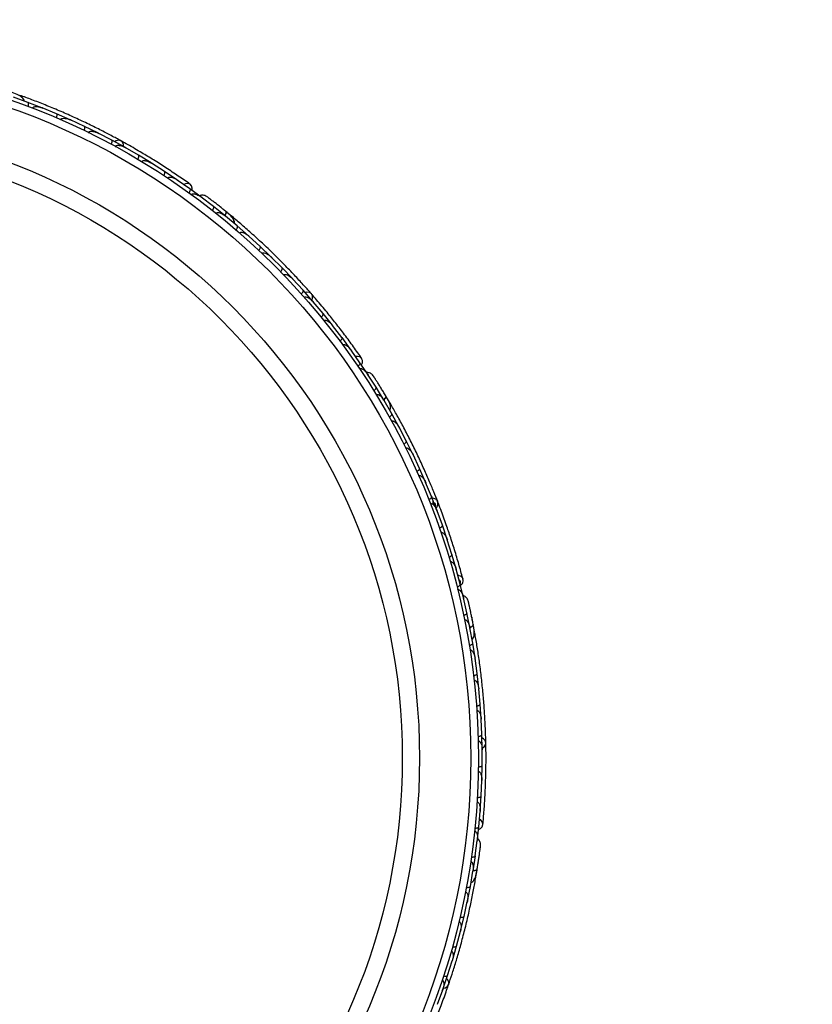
# Model space of a CAD drawing. Header units: millimetres. Extents: x 69 to 135, y 39 to 174.
# Tile 69 of 199: x 107.62 to 112.83, y 68.03 to 74.5. Entities that reach past the tile are written whole.
import ezdxf

# ---------------------------------------------------------------- set-up
doc = ezdxf.new("R2010")
doc.units = ezdxf.units.MM
doc.styles.add('SLDTEXTSTYLE0', font='TXT', dxfattribs={"width": 0.75})
doc.dimstyles.new('SLDDIMSTYLE2', dxfattribs={"dimtxt": 3.5, "dimasz": 3.302, "dimexe": 0, "dimexo": 0.0625, "dimgap": 0.875, "dimtad": 1, "dimlfac": 20, "dimrnd": 1e-09, "dimzin": 12, "dimdsep": 46, "dimtxsty": 'SLDTEXTSTYLE0', "dimsah": 1, "dimcen": 0.09, "dimadec": 0, "dimazin": 3, "dimtfac": 1, "dimtofl": 0, "dimtmove": 0, "dimatfit": 3, "dimfxl": 0, "dimfrac": 2, "dimtolj": 1, "dimtzin": 12, "dimarcsym": 0})

# ---------------------------------------------------------------- blocks, each defined once
blk = doc.blocks.new('_D_2')
at = {"color": 7, "linetype": 'Continuous', "lineweight": 18}
for p, q in [((90.3303, 84.3438), (123.2794, 84.3438)), ((122.2794, 84.3438), (122.2794, 39.3438)), ((90.3303, 39.3438), (123.2794, 39.3438))]:
    blk.add_line(p, q, dxfattribs=at)
for points in [[(122.2794, 84.3438), (121.7714, 81.0418), (122.7874, 81.0418)], [(122.2794, 39.3438), (122.7874, 42.6458), (121.7714, 42.6458)]]:
    blk.add_solid(points, dxfattribs=at)
at = {"color": 7, "linetype": 'Continuous', "lineweight": 18, "insert": (117.7677, 62.4421), "char_height": 3.5, "attachment_point": 1, "rotation": 90, "style": 'SLDTEXTSTYLE0'}
blk.add_mtext('900', dxfattribs=at)

msp = doc.modelspace()

# ---------------------------------------------------------------- linework, layer by layer
at = {"color": 7, "linetype": 'Continuous', "lineweight": 25}
for p, q in [((107.67433, 73.95585), (107.57895, 73.99008)), ((107.76575, 73.92053), (107.67436, 73.95591)), ((107.77455, 73.91653), (107.76811, 73.91919)), ((107.8616, 73.8809), (107.76813, 73.91916)), ((107.95111, 73.84173), (107.86164, 73.88097)), ((108.04493, 73.79804), (107.95348, 73.84024)), ((107.9601, 73.83718), (107.95354, 73.84023)), ((108.13255, 73.75505), (108.04497, 73.7981)), ((108.22435, 73.70731), (108.13484, 73.75345)), ((108.14156, 73.74999), (108.13498, 73.75341)), ((108.31006, 73.66049), (108.22439, 73.70737)), ((108.39984, 73.60869), (108.31229, 73.65879)), ((108.31888, 73.65502), (108.31249, 73.6587)), ((108.48366, 73.55803), (108.39989, 73.60875)), ((108.5714, 73.50213), (108.48582, 73.55622)), ((108.49209, 73.55226), (108.48607, 73.55609)), ((108.65329, 73.44758), (108.57146, 73.50219)), ((108.73897, 73.38753), (108.65539, 73.44567)), ((108.66112, 73.44168), (108.65567, 73.4455)), ((108.81889, 73.32915), (108.73903, 73.38759)), ((108.81648, 73.3303), (108.81189, 73.33381)), ((108.89318, 73.27204), (108.81199, 73.3337)), ((108.97016, 73.21059), (108.89324, 73.2721)), ((109.01327, 73.20714), (108.97939, 73.23508)), ((108.97694, 73.20447), (108.97203, 73.20858)), ((109.05, 73.14372), (108.97208, 73.20851)), ((109.12383, 73.07926), (109.05006, 73.14377)), ((109.13073, 73.0725), (109.12559, 73.0772)), ((109.20035, 73.00924), (109.1256, 73.07716)), ((109.27106, 72.94182), (109.2004, 73.00929)), ((109.34428, 72.86868), (109.27278, 72.93961)), ((109.27796, 72.93447), (109.27283, 72.93958)), ((109.41191, 72.79831), (109.34434, 72.86872)), ((109.48184, 72.72205), (109.41352, 72.79603)), ((109.41865, 72.79048), (109.41363, 72.79594)), ((109.54638, 72.64874), (109.48191, 72.72209)), ((109.61303, 72.56935), (109.54789, 72.64638)), ((109.55279, 72.64059), (109.54805, 72.64623)), ((109.67446, 72.49309), (109.6131, 72.56939)), ((109.7378, 72.41055), (109.67588, 72.49065)), ((109.68041, 72.48478), (109.67606, 72.49044)), ((109.79609, 72.33129), (109.73787, 72.41058)), ((109.85607, 72.24555), (109.7974, 72.32877)), ((109.80143, 72.32306), (109.79761, 72.32851)), ((109.91119, 72.16335), (109.85614, 72.24559)), ((109.90932, 72.16526), (109.90621, 72.17013)), ((109.96148, 72.08428), (109.90627, 72.16999)), ((110.01279, 72.00021), (109.96155, 72.08432)), ((110.01707, 71.99214), (110.01386, 71.99768)), ((110.06495, 71.91006), (110.01389, 71.9976)), ((110.06033, 71.96831), (110.02663, 72.02552)), ((110.11228, 71.82424), (110.06502, 71.91009)), ((110.11645, 71.81552), (110.11323, 71.8217)), ((110.16023, 71.73227), (110.11323, 71.82166)), ((110.20363, 71.64473), (110.1603, 71.7323)), ((110.24741, 71.55096), (110.20448, 71.64207)), ((110.20759, 71.63547), (110.20452, 71.64202)), ((110.28689, 71.4617), (110.24748, 71.55098)), ((110.32653, 71.36612), (110.28763, 71.45901)), ((110.29055, 71.45204), (110.2877, 71.45888)), ((110.3621, 71.27516), (110.3266, 71.36614)), ((110.39758, 71.17777), (110.36272, 71.27243)), ((110.36534, 71.26531), (110.36281, 71.27223)), ((110.42922, 71.08509), (110.39765, 71.17778)), ((110.46051, 70.98587), (110.42972, 71.08232)), ((110.43197, 71.07525), (110.42982, 71.08205)), ((110.48817, 70.89145), (110.46058, 70.98588)), ((110.51521, 70.79037), (110.48855, 70.88863)), ((110.49038, 70.88189), (110.48865, 70.88832)), ((110.53697, 70.70212), (110.5153, 70.79037)), ((110.53779, 70.69671), (110.53653, 70.70234)), ((110.55911, 70.60277), (110.53655, 70.7022)), ((110.5389, 70.69427), (110.53697, 70.70212)), ((110.57857, 70.50622), (110.55918, 70.60278)), ((110.57984, 70.49718), (110.57871, 70.50348)), ((110.59675, 70.40367), (110.57871, 70.50339)), ((110.60938, 70.47587), (110.60139, 70.51905)), ((110.61188, 70.30684), (110.59683, 70.40367)), ((110.62548, 70.20402), (110.61188, 70.30409)), ((110.61282, 70.29722), (110.6119, 70.30412)), ((110.63632, 70.10691), (110.62556, 70.20402)), ((110.64539, 70.00382), (110.63621, 70.10412)), ((110.63687, 70.09685), (110.63623, 70.10406)), ((110.65196, 69.90644), (110.64547, 70.00381)), ((110.65652, 69.80307), (110.65173, 69.90366)), ((110.65209, 69.89611), (110.65176, 69.90352)), ((110.65883, 69.70543), (110.65659, 69.80306)), ((110.65886, 69.60177), (110.65848, 69.70265)), ((110.65851, 69.69506), (110.6585, 69.70243)), ((110.65689, 69.50386), (110.65894, 69.60176)), ((110.65236, 69.39992), (110.65641, 69.50109)), ((110.65612, 69.49367), (110.65642, 69.5008)), ((110.64606, 69.30174), (110.65244, 69.3999)), ((110.6369, 69.1975), (110.64546, 69.29896)), ((110.64487, 69.292), (110.64545, 69.29863)), ((110.62629, 69.0991), (110.63698, 69.19748)), ((110.61399, 69.00621), (110.62679, 69.10735)), ((110.62609, 69.10177), (110.62683, 69.1075)), ((110.59926, 68.90882), (110.61406, 69.00619)), ((110.58127, 68.80624), (110.59842, 68.90611)), ((110.59735, 68.89989), (110.59845, 68.9062)), ((110.61783, 68.86976), (110.62508, 68.91307)), ((110.56236, 68.71007), (110.58134, 68.80622)), ((110.53998, 68.6088), (110.56143, 68.70749)), ((110.55995, 68.70071), (110.56145, 68.70751)), ((110.51695, 68.51384), (110.54005, 68.60877)), ((110.49021, 68.41386), (110.51589, 68.51126)), ((110.51403, 68.5042), (110.51589, 68.51119)), ((110.46309, 68.32011), (110.49028, 68.41383)), ((110.43201, 68.22142), (110.46192, 68.31758)), ((110.45967, 68.31036), (110.46189, 68.31744)), ((110.40079, 68.12887), (110.43208, 68.22139)), ((110.36537, 68.03146), (110.39951, 68.12638)), ((110.39694, 68.11924), (110.39945, 68.12617))]:
    msp.add_line(p, q, dxfattribs=at)
at = {"color": 7, "linetype": 'Continuous', "lineweight": 25, "flags": 128}
for points in [[(108.30247, 73.66486), (108.30155, 73.67982), (108.29505, 73.69434), (108.28366, 73.70377), (108.269, 73.70676), (108.2532, 73.70287), (108.24381, 73.6972)], [(108.75336, 73.37752), (108.75424, 73.39134), (108.74976, 73.40688), (108.73963, 73.41796), (108.72536, 73.42294), (108.70906, 73.42108), (108.69845, 73.41627)], [(108.93631, 73.27008), (108.93658, 73.26986), (108.93681, 73.26963)], [(109.54074, 72.65545), (109.54499, 72.66982), (109.54385, 72.68568), (109.53637, 72.69845), (109.52362, 72.70627), (109.50744, 72.70802), (109.49668, 72.70589)], [(109.86616, 72.23122), (109.87172, 72.2439), (109.87282, 72.26004), (109.86709, 72.27392), (109.85539, 72.28347), (109.83943, 72.28731), (109.82782, 72.28641)], [(110.59089, 70.57355), (110.59094, 70.57321), (110.59098, 70.57288)], [(110.65882, 69.71419), (110.67131, 69.72247), (110.68064, 69.73535), (110.68311, 69.74994), (110.67837, 69.76413), (110.66711, 69.77586), (110.6575, 69.78116)], [(110.63543, 69.18004), (110.64783, 69.18618), (110.65905, 69.19784), (110.66358, 69.21215), (110.66076, 69.22699), (110.651, 69.24019), (110.64152, 69.24696)], [(110.63386, 68.96788), (110.63379, 68.96754), (110.63371, 68.96722)], [(110.40378, 68.13711), (110.41835, 68.14062), (110.43152, 68.14953), (110.43883, 68.1624), (110.43923, 68.17735), (110.43266, 68.19223), (110.42544, 68.20049)]]:
    msp.add_lwpolyline(points, dxfattribs=at)
at = {"color": 1, "linetype": 'Continuous', "lineweight": 25, "flags": 128}
for points in [[(108.96965, 73.21161), (108.97081, 73.21377), (108.97409, 73.22087), (108.97619, 73.22718), (108.97702, 73.23246), (108.97655, 73.23651), (108.97481, 73.23916)], [(110.0121, 72.00085), (110.01449, 72.00297), (110.02, 72.00853), (110.02413, 72.01374), (110.02672, 72.01841), (110.02767, 72.02237), (110.02694, 72.02546)], [(110.57814, 70.50705), (110.58111, 70.50824), (110.58819, 70.51157), (110.59385, 70.51506), (110.59789, 70.51856), (110.60013, 70.52196), (110.6005, 70.52512)], [(110.59914, 68.90975), (110.60233, 68.90985), (110.61013, 68.91056), (110.61664, 68.9119), (110.62163, 68.91382), (110.6249, 68.91624), (110.62633, 68.91908)]]:
    msp.add_lwpolyline(points, dxfattribs=at)
at = {"color": 7, "linetype": 'Continuous', "lineweight": 25}
for radius in [4.575, 4.525, 4.188, 4.075]:
    msp.add_circle((106.05927, 69.64887), radius, dxfattribs=at)
for centre, start, end in [((107.6116, 73.97837), 20.750513, 66.230273), ((108.99876, 73.18634), 0.750513, 46.230273), ((110.5849, 70.46926), 320.750513, 6.230273), ((110.59256, 68.87193), 300.750513, 346.230273)]:
    msp.add_arc(centre, 0.02567, start, end, dxfattribs=at)
for points, knots in [([(107.65108, 73.96403), (107.6506, 73.96618), (107.64902, 73.97327), (107.63811, 73.98787), (107.61292, 74.005), (107.58527, 74.01478), (107.57099, 74.01983)], [0, 0, 0, 0, 0.0722062, 0.2380923, 0.6065513, 1, 1, 1, 1]), ([(108.28512, 73.70302), (108.26488, 73.71403), (108.22448, 73.736), (108.14837, 73.77548), (108.06394, 73.81716), (107.97318, 73.85968), (107.8796, 73.90093), (107.78732, 73.93927), (107.69885, 73.97384), (107.64741, 73.99259), (107.62168, 74.00197)], [0, 0, 0, 0, 0.1251424, 0.2497929, 0.374676, 0.4998622, 0.6249666, 0.7502587, 0.8750633, 1, 1, 1, 1]), ([(107.67535, 73.92893), (107.67586, 73.93041), (107.67723, 73.93434), (107.67856, 73.94076), (107.67889, 73.94755), (107.67777, 73.95295), (107.6759, 73.95527), (107.6746, 73.95591), (107.67436, 73.95601), (107.67433, 73.95602)], [0, 0, 0, 0, 0.11561, 0.3057804, 0.5012224, 0.7256982, 0.9503445, 0.9934853, 1, 1, 1, 1]), ([(107.70368, 73.91812), (107.70408, 73.919), (107.70495, 73.92092), (107.70781, 73.9238), (107.71364, 73.92694), (107.72879, 73.92961), (107.74795, 73.92662), (107.76284, 73.92179), (107.7684, 73.91956), (107.76848, 73.91953)], [0, 0, 0, 0, 0.03885738, 0.08481202, 0.16293798, 0.31269578, 0.73690509, 0.9964149, 1, 1, 1, 1]), ([(107.86149, 73.85394), (107.86158, 73.85414), (107.86267, 73.85674), (107.8644, 73.8619), (107.86568, 73.86891), (107.86561, 73.87515), (107.86416, 73.87925), (107.86248, 73.88069), (107.86167, 73.88104), (107.86164, 73.88106)], [0, 0, 0, 0, 0.016652, 0.2070285, 0.3985507, 0.5993597, 0.831024, 0.9934916, 1, 1, 1, 1]), ([(107.88911, 73.84199), (107.88914, 73.84205), (107.88962, 73.84321), (107.89116, 73.84554), (107.89519, 73.84858), (107.90432, 73.85164), (107.91864, 73.85141), (107.93626, 73.84763), (107.94796, 73.84325), (107.95374, 73.84064), (107.95381, 73.84061)], [0, 0, 0, 0, 0.0028352, 0.050977, 0.1103366, 0.2078119, 0.4531845, 0.7216401, 0.9964148, 1, 1, 1, 1]), ([(108.04368, 73.77109), (108.04378, 73.77129), (108.04499, 73.77384), (108.04695, 73.77892), (108.04852, 73.78587), (108.04873, 73.7921), (108.04746, 73.79626), (108.04584, 73.79778), (108.04504, 73.79817), (108.04501, 73.79818)], [0, 0, 0, 0, 0.0167419, 0.2070718, 0.3985504, 0.5993354, 0.8310375, 0.9934948, 1, 1, 1, 1]), ([(108.07067, 73.75798), (108.07082, 73.75827), (108.0713, 73.75925), (108.07279, 73.76125), (108.07579, 73.76356), (108.08216, 73.76608), (108.09095, 73.76671), (108.10989, 73.76466), (108.12448, 73.75922), (108.13515, 73.75383), (108.13522, 73.75379)], [0, 0, 0, 0, 0.0130732, 0.044023, 0.1002245, 0.1663566, 0.3297208, 0.4739231, 0.9964125, 1, 1, 1, 1]), ([(108.22195, 73.68042), (108.22266, 73.68183), (108.22454, 73.68555), (108.22669, 73.69174), (108.2279, 73.69843), (108.22749, 73.70393), (108.22593, 73.70648), (108.22472, 73.70729), (108.22449, 73.70741), (108.22446, 73.70743)], [0, 0, 0, 0, 0.1158119, 0.3058371, 0.5011744, 0.7257197, 0.95044, 0.9934949, 1, 1, 1, 1]), ([(108.24837, 73.66613), (108.24866, 73.66663), (108.24957, 73.66821), (108.25206, 73.6705), (108.25865, 73.67367), (108.26824, 73.67406), (108.28775, 73.67114), (108.3022, 73.665), (108.31265, 73.65914), (108.31272, 73.6591)], [0, 0, 0, 0, 0.02335, 0.0734618, 0.134698, 0.325553, 0.4727956, 0.9964114, 1, 1, 1, 1]), ([(108.74053, 73.41734), (108.71534, 73.43507), (108.66742, 73.46879), (108.58494, 73.52374), (108.50387, 73.5754), (108.41946, 73.62664), (108.34866, 73.66799), (108.30304, 73.69296), (108.28981, 73.7002)], [0, 0, 0, 0, 0.21805555, 0.41472016, 0.59120361, 0.74898753, 0.9272426, 1, 1, 1, 1]), ([(108.39629, 73.58192), (108.39706, 73.5833), (108.3991, 73.58693), (108.40152, 73.59302), (108.40302, 73.59965), (108.40286, 73.60516), (108.40141, 73.60777), (108.40025, 73.60864), (108.40002, 73.60877), (108.4, 73.60879)], [0, 0, 0, 0, 0.1157169, 0.3058088, 0.5011944, 0.7257089, 0.9503963, 0.9934905, 1, 1, 1, 1]), ([(108.42219, 73.56642), (108.42265, 73.56711), (108.42355, 73.56845), (108.42594, 73.57046), (108.43074, 73.57276), (108.43814, 73.57354), (108.4522, 73.57216), (108.46852, 73.56644), (108.48109, 73.55972), (108.48622, 73.55654), (108.48628, 73.5565)], [0, 0, 0, 0, 0.03361883, 0.0647198, 0.12594027, 0.25112806, 0.37546159, 0.73561596, 0.99641906, 1, 1, 1, 1]), ([(108.56668, 73.47555), (108.5668, 73.47574), (108.56833, 73.4781), (108.57094, 73.48288), (108.57342, 73.48956), (108.57445, 73.49571), (108.57375, 73.49999), (108.57235, 73.5017), (108.57161, 73.50219), (108.57158, 73.50221)], [0, 0, 0, 0, 0.0163611, 0.206885, 0.3985455, 0.5994314, 0.8309806, 0.9934816, 1, 1, 1, 1]), ([(108.5921, 73.45877), (108.59277, 73.45964), (108.59363, 73.46077), (108.59594, 73.46255), (108.60052, 73.46468), (108.60824, 73.46519), (108.6224, 73.46313), (108.63853, 73.45665), (108.65079, 73.4494), (108.65581, 73.44596), (108.65588, 73.44592)], [0, 0, 0, 0, 0.0439924, 0.0565425, 0.1182118, 0.2485839, 0.3779124, 0.7339208, 0.9964229, 1, 1, 1, 1]), ([(108.73306, 73.3612), (108.73394, 73.3625), (108.73629, 73.36594), (108.73924, 73.37178), (108.74134, 73.37825), (108.74168, 73.38375), (108.74049, 73.38647), (108.73941, 73.38742), (108.7392, 73.38758), (108.73917, 73.3876)], [0, 0, 0, 0, 0.1152798, 0.3056806, 0.5012898, 0.7256609, 0.9501956, 0.9934701, 1, 1, 1, 1]), ([(108.74898, 73.34968), (108.74923, 73.35001), (108.75013, 73.35122), (108.75257, 73.35319), (108.75756, 73.35511), (108.76869, 73.35558), (108.783, 73.35124), (108.79871, 73.34345), (108.80783, 73.33742), (108.81226, 73.33411), (108.81233, 73.33406)], [0, 0, 0, 0, 0.0165279, 0.0607653, 0.1238722, 0.2334997, 0.5249132, 0.7588895, 0.9964268, 1, 1, 1, 1]), ([(108.84949, 73.33732), (108.84586, 73.33943), (108.83875, 73.34356), (108.82691, 73.3462), (108.81581, 73.34598), (108.80721, 73.34467), (108.80309, 73.34226), (108.80191, 73.34157)], [0, 0, 0, 0, 0.25091, 0.490928, 0.714443, 0.9181712, 1, 1, 1, 1]), ([(108.97732, 73.23712), (108.96987, 73.24316), (108.95501, 73.2552), (108.93185, 73.27365), (108.90957, 73.29119), (108.8893, 73.30694), (108.87209, 73.32018), (108.85918, 73.33001), (108.8509, 73.33627), (108.8499, 73.33701), (108.84941, 73.33737)], [0, 0, 0, 0, 0.1253341, 0.2502351, 0.3757048, 0.5015073, 0.6270811, 0.7524027, 0.8783335, 1, 1, 1, 1]), ([(108.8719, 73.32034), (108.86594, 73.32489), (108.85401, 73.33399), (108.85105, 73.33617), (108.84957, 73.33727)], [0, 0, 0, 0, 0.4997894, 1, 1, 1, 1]), ([(108.88601, 73.2461), (108.88695, 73.24736), (108.88944, 73.2507), (108.89264, 73.25642), (108.895, 73.26279), (108.89556, 73.26827), (108.89448, 73.27104), (108.89344, 73.27204), (108.89324, 73.27221), (108.89321, 73.27223)], [0, 0, 0, 0, 0.11537866, 0.30571398, 0.50127523, 0.72567344, 0.9502371, 0.99347441, 1, 1, 1, 1]), ([(108.91008, 73.22706), (108.91052, 73.22758), (108.91168, 73.22894), (108.9147, 73.23083), (108.9204, 73.23233), (108.93341, 73.23149), (108.9518, 73.22374), (108.96568, 73.21437), (108.97239, 73.20888), (108.97245, 73.20883)], [0, 0, 0, 0, 0.0273886, 0.0721385, 0.1418849, 0.2690946, 0.6203421, 0.9964192, 1, 1, 1, 1]), ([(108.9501, 73.25906), (108.95002, 73.25912), (108.94543, 73.26286), (108.94083, 73.26651), (108.9363, 73.27009)], [0, 0, 0, 0, 0.01740373, 1, 1, 1, 1]), ([(108.9683, 73.21208), (108.96839, 73.21223), (108.97137, 73.2168), (108.97475, 73.22479), (108.97727, 73.23417), (108.97617, 73.23799), (108.9749, 73.23908), (108.97481, 73.23916)], [0, 0, 0, 0, 0.0108918, 0.332464, 0.6541266, 0.975786, 1, 1, 1, 1]), ([(109.03095, 73.15936), (109.03124, 73.16154), (109.03218, 73.16875), (109.02692, 73.1862), (109.00911, 73.21091), (108.98647, 73.22956), (108.97478, 73.23919)], [0, 0, 0, 0, 0.0722062, 0.2380923, 0.6065513, 1, 1, 1, 1]), ([(109.53749, 72.69724), (109.52224, 72.7145), (109.49179, 72.74897), (109.43376, 72.8121), (109.36869, 72.88014), (109.29794, 72.95114), (109.22412, 73.02191), (109.15051, 73.08949), (109.0792, 73.15224), (109.03728, 73.18745), (109.0163, 73.20507)], [0, 0, 0, 0, 0.1251424, 0.2497929, 0.374676, 0.4998622, 0.6249666, 0.7502587, 0.8750633, 1, 1, 1, 1]), ([(109.04175, 73.11807), (109.04275, 73.11929), (109.04538, 73.12252), (109.04882, 73.1281), (109.05145, 73.13436), (109.05225, 73.13982), (109.05128, 73.14264), (109.05028, 73.14369), (109.05009, 73.14386), (109.05006, 73.14388)], [0, 0, 0, 0, 0.11561, 0.3057804, 0.5012224, 0.7256982, 0.9503445, 0.9934853, 1, 1, 1, 1]), ([(109.06468, 73.09823), (109.06536, 73.09892), (109.06683, 73.10043), (109.07051, 73.10215), (109.07705, 73.10311), (109.09221, 73.10044), (109.10919, 73.09108), (109.12152, 73.08144), (109.12599, 73.07745), (109.12605, 73.0774)], [0, 0, 0, 0, 0.03885738, 0.08481202, 0.16293798, 0.31269578, 0.73690509, 0.9964149, 1, 1, 1, 1]), ([(109.19102, 72.98394), (109.19117, 72.98411), (109.19309, 72.98617), (109.19648, 72.99043), (109.20008, 72.99658), (109.20215, 73.00246), (109.20219, 73.00681), (109.20111, 73.00874), (109.20046, 73.00936), (109.20044, 73.00938)], [0, 0, 0, 0, 0.01665195, 0.20702847, 0.39855075, 0.59935968, 0.83102403, 0.99349163, 1, 1, 1, 1]), ([(109.21289, 72.96327), (109.21294, 72.96332), (109.21379, 72.96424), (109.21603, 72.9659), (109.22086, 72.96738), (109.23048, 72.96714), (109.24386, 72.96202), (109.25913, 72.95244), (109.26862, 72.94432), (109.27316, 72.9399), (109.27322, 72.93984)], [0, 0, 0, 0, 0.0028352, 0.050977, 0.1103366, 0.2078119, 0.4531845, 0.7216401, 0.9964148, 1, 1, 1, 1]), ([(109.33389, 72.84378), (109.33405, 72.84394), (109.33606, 72.84591), (109.33964, 72.85002), (109.3435, 72.85601), (109.34582, 72.8618), (109.34605, 72.86614), (109.34504, 72.86812), (109.34443, 72.86876), (109.3444, 72.86878)], [0, 0, 0, 0, 0.01674193, 0.20707182, 0.39855042, 0.59933539, 0.83103755, 0.9934948, 1, 1, 1, 1]), ([(109.35477, 72.82223), (109.35501, 72.82246), (109.35579, 72.82321), (109.35787, 72.82458), (109.36148, 72.82572), (109.36833, 72.82591), (109.37681, 72.8235), (109.39391, 72.81509), (109.40575, 72.80499), (109.41394, 72.79627), (109.414, 72.79621)], [0, 0, 0, 0, 0.0130732, 0.044023, 0.1002245, 0.1663566, 0.3297208, 0.4739231, 0.9964125, 1, 1, 1, 1]), ([(109.4704, 72.6976), (109.47155, 72.69868), (109.47458, 72.70154), (109.47872, 72.70662), (109.48214, 72.71249), (109.48364, 72.7178), (109.48305, 72.72073), (109.48219, 72.7219), (109.48202, 72.7221), (109.48199, 72.72213)], [0, 0, 0, 0, 0.1158119, 0.3058371, 0.5011744, 0.7257197, 0.95044, 0.9934949, 1, 1, 1, 1]), ([(109.49034, 72.67515), (109.49078, 72.67552), (109.49217, 72.67668), (109.49529, 72.67798), (109.50258, 72.67871), (109.51172, 72.67579), (109.52905, 72.66638), (109.54053, 72.65567), (109.54835, 72.64658), (109.5484, 72.64652)], [0, 0, 0, 0, 0.02335, 0.0734618, 0.134698, 0.325553, 0.4727956, 0.9964114, 1, 1, 1, 1]), ([(109.86773, 72.27303), (109.85012, 72.29831), (109.81662, 72.34638), (109.75791, 72.42623), (109.6994, 72.5025), (109.63761, 72.57952), (109.58521, 72.64259), (109.55088, 72.68166), (109.54093, 72.69298)], [0, 0, 0, 0, 0.2180556, 0.4147202, 0.5912036, 0.7489875, 0.9272426, 1, 1, 1, 1]), ([(109.60054, 72.54542), (109.60173, 72.54645), (109.60489, 72.54917), (109.60924, 72.55406), (109.61293, 72.55977), (109.61465, 72.56501), (109.61419, 72.56796), (109.61339, 72.56917), (109.61323, 72.56937), (109.61321, 72.5694)], [0, 0, 0, 0, 0.1157169, 0.3058088, 0.5011944, 0.7257089, 0.9503963, 0.9934905, 1, 1, 1, 1]), ([(109.61957, 72.52199), (109.62024, 72.52249), (109.62154, 72.52344), (109.62448, 72.52451), (109.62977, 72.52503), (109.63699, 72.52323), (109.64974, 72.51712), (109.66311, 72.50616), (109.67263, 72.49555), (109.67636, 72.49081), (109.67641, 72.49075)], [0, 0, 0, 0, 0.03361883, 0.0647198, 0.12594027, 0.25112806, 0.37546159, 0.73561596, 0.99641906, 1, 1, 1, 1]), ([(109.72427, 72.38719), (109.72444, 72.38732), (109.72669, 72.38902), (109.73077, 72.39262), (109.73539, 72.39805), (109.73846, 72.40347), (109.73927, 72.40774), (109.73854, 72.40982), (109.73801, 72.41054), (109.73799, 72.41056)], [0, 0, 0, 0, 0.0163611, 0.206885, 0.3985455, 0.5994314, 0.8309806, 0.9934816, 1, 1, 1, 1]), ([(109.74242, 72.36272), (109.74334, 72.36332), (109.74453, 72.36408), (109.74731, 72.36496), (109.75235, 72.3654), (109.75978, 72.36324), (109.77238, 72.35646), (109.78532, 72.34485), (109.79436, 72.33384), (109.79791, 72.3289), (109.79795, 72.32883)], [0, 0, 0, 0, 0.0439924, 0.0565425, 0.1182118, 0.2485839, 0.3779124, 0.7339208, 0.9964229, 1, 1, 1, 1]), ([(109.8415, 72.22283), (109.84278, 72.22375), (109.84616, 72.22617), (109.85094, 72.23066), (109.85512, 72.23602), (109.85731, 72.24107), (109.85713, 72.24403), (109.85644, 72.2453), (109.85629, 72.24551), (109.85627, 72.24554)], [0, 0, 0, 0, 0.1152798, 0.3056806, 0.5012898, 0.7256609, 0.9501956, 0.9934701, 1, 1, 1, 1]), ([(109.85253, 72.20656), (109.85287, 72.20678), (109.85413, 72.20762), (109.85709, 72.20863), (109.86244, 72.20872), (109.87306, 72.20536), (109.88502, 72.19639), (109.89712, 72.1837), (109.90363, 72.1749), (109.90666, 72.17028), (109.90671, 72.17021)], [0, 0, 0, 0, 0.0165279, 0.0607653, 0.1238722, 0.2334997, 0.5249132, 0.7588895, 0.9964268, 1, 1, 1, 1]), ([(109.94275, 72.16057), (109.94005, 72.1638), (109.93479, 72.17011), (109.92456, 72.17663), (109.91406, 72.18022), (109.90553, 72.18194), (109.90084, 72.18108), (109.89949, 72.18084)], [0, 0, 0, 0, 0.25091, 0.490928, 0.714443, 0.9181712, 1, 1, 1, 1]), ([(110.0286, 72.02269), (110.02366, 72.03091), (110.01381, 72.04731), (109.99836, 72.07256), (109.98343, 72.09667), (109.96977, 72.1184), (109.95812, 72.13673), (109.94935, 72.15039), (109.94371, 72.1591), (109.94303, 72.16013), (109.94269, 72.16064)], [0, 0, 0, 0, 0.1253341, 0.2502351, 0.3757048, 0.5015073, 0.6270811, 0.7524027, 0.8783335, 1, 1, 1, 1]), ([(109.958, 72.13694), (109.95395, 72.14326), (109.94586, 72.15589), (109.94382, 72.15895), (109.94281, 72.16049)], [0, 0, 0, 0, 0.49978944, 1, 1, 1, 1]), ([(109.94587, 72.06236), (109.94718, 72.06322), (109.95066, 72.06551), (109.95562, 72.06979), (109.96002, 72.07497), (109.96242, 72.07993), (109.96235, 72.0829), (109.96172, 72.08419), (109.96158, 72.08442), (109.96157, 72.08444)], [0, 0, 0, 0, 0.1153787, 0.305714, 0.5012752, 0.7256734, 0.9502371, 0.9934744, 1, 1, 1, 1]), ([(109.96197, 72.03624), (109.96256, 72.03657), (109.96412, 72.03746), (109.9676, 72.0382), (109.97347, 72.03766), (109.9854, 72.03242), (110.00004, 72.01885), (110.00987, 72.00529), (110.0143, 71.99784), (110.01435, 71.99777)], [0, 0, 0, 0, 0.0273886, 0.0721385, 0.1418849, 0.2690946, 0.6203421, 0.9964192, 1, 1, 1, 1]), ([(110.01071, 72.00161), (110.01114, 72.00193), (110.01581, 72.00541), (110.02198, 72.01198), (110.02754, 72.01994), (110.02781, 72.0239), (110.02699, 72.02536), (110.02694, 72.02546)], [0, 0, 0, 0, 0.0316493, 0.3464731, 0.6613851, 0.9762941, 1, 1, 1, 1]), ([(110.0524, 71.93128), (110.05341, 71.93323), (110.05676, 71.93968), (110.05779, 71.95788), (110.04951, 71.98719), (110.03461, 72.01245), (110.02691, 72.0255)], [0, 0, 0, 0, 0.0721788, 0.2380403, 0.6064987, 1, 1, 1, 1]), ([(110.36696, 71.33244), (110.35857, 71.35365), (110.34183, 71.396), (110.30963, 71.47303), (110.27287, 71.55641), (110.23215, 71.64407), (110.18866, 71.73251), (110.14428, 71.81824), (110.10026, 71.89918), (110.07351, 71.94582), (110.06014, 71.96913)], [0, 0, 0, 0, 0.1251064, 0.2497283, 0.3746743, 0.4998747, 0.6249887, 0.7502886, 0.8751757, 1, 1, 1, 1]), ([(110.04842, 71.88879), (110.04978, 71.88959), (110.05335, 71.89172), (110.05849, 71.89579), (110.06311, 71.90077), (110.06573, 71.90563), (110.06578, 71.90861), (110.0652, 71.90994), (110.06508, 71.91016), (110.06506, 71.91019)], [0, 0, 0, 0, 0.11561, 0.3057804, 0.5012224, 0.7256982, 0.9503445, 0.9934853, 1, 1, 1, 1]), ([(110.06318, 71.86229), (110.06406, 71.86271), (110.06596, 71.86362), (110.07, 71.86399), (110.07648, 71.86265), (110.08981, 71.85496), (110.10256, 71.84035), (110.11086, 71.82708), (110.11369, 71.8218), (110.11373, 71.82173)], [0, 0, 0, 0, 0.0388574, 0.084812, 0.162938, 0.3126958, 0.7369051, 0.9964149, 1, 1, 1, 1]), ([(110.14282, 71.71169), (110.14302, 71.71179), (110.14552, 71.71308), (110.15017, 71.71592), (110.15565, 71.72047), (110.15961, 71.72529), (110.16113, 71.72936), (110.16078, 71.73155), (110.16038, 71.73234), (110.16036, 71.73237)], [0, 0, 0, 0, 0.016652, 0.2070285, 0.3985507, 0.5993597, 0.831024, 0.9934916, 1, 1, 1, 1]), ([(110.1563, 71.68478), (110.15636, 71.68481), (110.15748, 71.68539), (110.16015, 71.68618), (110.16519, 71.68593), (110.17415, 71.6824), (110.18497, 71.67302), (110.19604, 71.65879), (110.20219, 71.64791), (110.20494, 71.64221), (110.20497, 71.64213)], [0, 0, 0, 0, 0.0028352, 0.050977, 0.1103366, 0.2078119, 0.4531845, 0.7216401, 0.9964148, 1, 1, 1, 1]), ([(110.22913, 71.53111), (110.22934, 71.53121), (110.2319, 71.53238), (110.23667, 71.53502), (110.24234, 71.53932), (110.2465, 71.54396), (110.2482, 71.54797), (110.24794, 71.55017), (110.24758, 71.55098), (110.24756, 71.55102)], [0, 0, 0, 0, 0.0167419, 0.2070718, 0.3985504, 0.5993354, 0.8310375, 0.9934948, 1, 1, 1, 1]), ([(110.24138, 71.50373), (110.24168, 71.50386), (110.24268, 71.50429), (110.2451, 71.50487), (110.24888, 71.50471), (110.25538, 71.50254), (110.26253, 71.49737), (110.27572, 71.48363), (110.28339, 71.47009), (110.2881, 71.45909), (110.28814, 71.45902)], [0, 0, 0, 0, 0.0130732, 0.044023, 0.1002245, 0.1663566, 0.3297208, 0.4739231, 0.9964125, 1, 1, 1, 1]), ([(110.30741, 71.34706), (110.30886, 71.34769), (110.31269, 71.34933), (110.31832, 71.35269), (110.32354, 71.35704), (110.32676, 71.36152), (110.32721, 71.36447), (110.3268, 71.36587), (110.32671, 71.36611), (110.3267, 71.36614)], [0, 0, 0, 0, 0.1158119, 0.3058371, 0.5011744, 0.7257197, 0.95044, 0.9934949, 1, 1, 1, 1]), ([(110.32559, 71.36888), (110.32562, 71.36881), (110.32719, 71.36491), (110.32997, 71.35706), (110.33332, 71.34337), (110.33543, 71.32944), (110.33364, 71.3196), (110.33293, 71.31572)], [0, 0, 0, 0, 0.00452275, 0.23319553, 0.46009449, 0.78650403, 1, 1, 1, 1]), ([(110.3555, 71.29207), (110.35862, 71.29574), (110.36532, 71.30364), (110.36864, 71.31837), (110.36864, 71.32996), (110.36574, 71.33483), (110.36537, 71.33544)], [0, 0, 0, 0, 0.2946511, 0.6339982, 0.9540083, 1, 1, 1, 1]), ([(110.31847, 71.31914), (110.31901, 71.31934), (110.32072, 71.31996), (110.3241, 71.32011), (110.33119, 71.3183), (110.33878, 71.31244), (110.35185, 71.29766), (110.35897, 71.28368), (110.36321, 71.27246), (110.36324, 71.27239)], [0, 0, 0, 0, 0.02335, 0.0734618, 0.134698, 0.325553, 0.4727956, 0.9964114, 1, 1, 1, 1]), ([(110.53403, 70.81811), (110.52604, 70.84803), (110.51086, 70.90492), (110.48283, 71.00008), (110.45382, 71.09166), (110.42206, 71.1849), (110.39309, 71.26521), (110.37284, 71.31688), (110.36601, 71.33432)], [0, 0, 0, 0, 0.2141824, 0.4072939, 0.5807554, 0.7357746, 0.9108489, 1, 1, 1, 1]), ([(110.37765, 71.15955), (110.37913, 71.16011), (110.38302, 71.16158), (110.38879, 71.16469), (110.3942, 71.1688), (110.39762, 71.17313), (110.39819, 71.17606), (110.39785, 71.17747), (110.39777, 71.17772), (110.39776, 71.17775)], [0, 0, 0, 0, 0.1157169, 0.3058088, 0.5011944, 0.7257089, 0.9503963, 0.9934905, 1, 1, 1, 1]), ([(110.38752, 71.13103), (110.38833, 71.13126), (110.38987, 71.13171), (110.393, 71.13172), (110.39815, 71.13039), (110.40432, 71.12623), (110.4142, 71.11613), (110.42302, 71.10126), (110.42834, 71.08803), (110.43022, 71.0823), (110.43025, 71.08223)], [0, 0, 0, 0, 0.0336188, 0.0647198, 0.1259403, 0.2511281, 0.3754616, 0.735616, 0.9964191, 1, 1, 1, 1]), ([(110.4398, 70.96854), (110.44001, 70.96861), (110.4427, 70.96943), (110.44777, 70.97142), (110.45397, 70.97494), (110.45871, 70.97899), (110.46093, 70.98272), (110.46095, 70.98493), (110.4607, 70.98578), (110.46069, 70.98581)], [0, 0, 0, 0, 0.0163611, 0.206885, 0.3985455, 0.5994314, 0.8309806, 0.9934816, 1, 1, 1, 1]), ([(110.44849, 70.93934), (110.44956, 70.93959), (110.45094, 70.9399), (110.45386, 70.93977), (110.45873, 70.93846), (110.46498, 70.93389), (110.4745, 70.92321), (110.4827, 70.90788), (110.48742, 70.89444), (110.48906, 70.88858), (110.48909, 70.8885)], [0, 0, 0, 0, 0.0439924, 0.0565425, 0.1182118, 0.2485839, 0.3779124, 0.7339208, 0.9964229, 1, 1, 1, 1]), ([(110.51714, 70.78285), (110.51956, 70.78469), (110.5265, 70.78997), (110.53216, 70.80255), (110.53476, 70.81522), (110.53239, 70.82184), (110.53173, 70.82371)], [0, 0, 0, 0, 0.1881134, 0.5406721, 0.870811, 1, 1, 1, 1]), ([(110.49376, 70.774), (110.49527, 70.77442), (110.49927, 70.77555), (110.50529, 70.77813), (110.51106, 70.78173), (110.51485, 70.78573), (110.51569, 70.78858), (110.51547, 70.79), (110.51541, 70.79026), (110.5154, 70.79029)], [0, 0, 0, 0, 0.1152798, 0.3056806, 0.5012898, 0.7256609, 0.9501956, 0.9934701, 1, 1, 1, 1]), ([(110.49855, 70.75494), (110.49895, 70.75503), (110.50042, 70.75538), (110.50355, 70.75532), (110.5086, 70.75358), (110.51743, 70.74679), (110.52561, 70.73427), (110.53264, 70.7182), (110.53574, 70.70772), (110.53701, 70.70233), (110.53703, 70.70225)], [0, 0, 0, 0, 0.0165279, 0.0607653, 0.1238722, 0.2334997, 0.5249132, 0.7588895, 0.9964268, 1, 1, 1, 1]), ([(110.5676, 70.68087), (110.56617, 70.68482), (110.56338, 70.69255), (110.55601, 70.70218), (110.54736, 70.70914), (110.53994, 70.71367), (110.53523, 70.71448), (110.53388, 70.71471)], [0, 0, 0, 0, 0.25091, 0.490928, 0.714443, 0.9181712, 1, 1, 1, 1]), ([(110.60111, 70.52194), (110.59929, 70.53135), (110.59564, 70.55013), (110.58976, 70.57915), (110.58397, 70.6069), (110.57856, 70.632), (110.57389, 70.65321), (110.57032, 70.66904), (110.568, 70.67915), (110.56771, 70.68036), (110.56757, 70.68096)], [0, 0, 0, 0, 0.1253341, 0.2502351, 0.3757048, 0.5015073, 0.6270811, 0.7524027, 0.8783335, 1, 1, 1, 1]), ([(110.57385, 70.65345), (110.5722, 70.66077), (110.56892, 70.67541), (110.56806, 70.67898), (110.56762, 70.68077)], [0, 0, 0, 0, 0.4997894, 1, 1, 1, 1]), ([(110.53694, 70.58751), (110.53847, 70.58787), (110.54252, 70.58883), (110.54864, 70.59116), (110.55455, 70.59452), (110.55851, 70.59836), (110.55946, 70.60117), (110.55931, 70.60261), (110.55925, 70.60286), (110.55925, 70.6029)], [0, 0, 0, 0, 0.1153787, 0.305714, 0.5012752, 0.7256734, 0.9502371, 0.9934744, 1, 1, 1, 1]), ([(110.59437, 70.55619), (110.59435, 70.55629), (110.59323, 70.56212), (110.59205, 70.56789), (110.59088, 70.57356)], [0, 0, 0, 0, 0.01668933, 1, 1, 1, 1]), ([(110.54313, 70.55746), (110.54381, 70.55757), (110.54557, 70.55787), (110.5491, 70.55738), (110.55443, 70.55486), (110.56385, 70.54585), (110.57297, 70.52809), (110.57757, 70.512), (110.57918, 70.50348), (110.5792, 70.5034)], [0, 0, 0, 0, 0.0273886, 0.0721385, 0.1418849, 0.2690946, 0.6203421, 0.9964192, 1, 1, 1, 1]), ([(110.5771, 70.50825), (110.57761, 70.5084), (110.58319, 70.51008), (110.59123, 70.51414), (110.59917, 70.51971), (110.60079, 70.52335), (110.60052, 70.525), (110.6005, 70.52512)], [0, 0, 0, 0, 0.0316493, 0.3464731, 0.6613851, 0.9762941, 1, 1, 1, 1]), ([(110.59221, 70.4279), (110.59383, 70.42939), (110.59918, 70.4343), (110.60638, 70.45105), (110.60862, 70.48143), (110.60326, 70.51026), (110.60049, 70.52516)], [0, 0, 0, 0, 0.07220623, 0.23809231, 0.60655127, 1, 1, 1, 1]), ([(110.6832, 69.74829), (110.68261, 69.77133), (110.68144, 69.8173), (110.67757, 69.90296), (110.67146, 69.99691), (110.6629, 70.09677), (110.65183, 70.19844), (110.63889, 70.29753), (110.6246, 70.39143), (110.61511, 70.44535), (110.61037, 70.47233)], [0, 0, 0, 0, 0.1251424, 0.2497929, 0.374676, 0.4998622, 0.6249666, 0.7502587, 0.8750633, 1, 1, 1, 1]), ([(110.57395, 70.38933), (110.57549, 70.38962), (110.57958, 70.3904), (110.5858, 70.39246), (110.59185, 70.39557), (110.59597, 70.39924), (110.59704, 70.40202), (110.59695, 70.40347), (110.59691, 70.40372), (110.5969, 70.40376)], [0, 0, 0, 0, 0.11561, 0.3057804, 0.5012224, 0.7256982, 0.9503445, 0.9934853, 1, 1, 1, 1]), ([(110.57876, 70.35939), (110.57972, 70.35948), (110.58182, 70.35969), (110.58574, 70.35865), (110.59137, 70.35518), (110.60126, 70.34339), (110.60826, 70.3253), (110.61151, 70.30999), (110.61237, 70.30406), (110.61238, 70.30398)], [0, 0, 0, 0, 0.0388574, 0.084812, 0.162938, 0.3126958, 0.7369051, 0.9964149, 1, 1, 1, 1]), ([(110.60208, 70.19063), (110.6023, 70.19066), (110.60509, 70.19101), (110.61043, 70.19209), (110.61714, 70.19449), (110.62251, 70.19766), (110.62533, 70.20097), (110.62574, 70.20315), (110.62564, 70.20403), (110.62564, 70.20406)], [0, 0, 0, 0, 0.016652, 0.2070285, 0.3985507, 0.5993597, 0.831024, 0.9934916, 1, 1, 1, 1]), ([(110.60554, 70.16073), (110.60561, 70.16074), (110.60686, 70.1609), (110.60964, 70.16073), (110.61429, 70.15877), (110.6215, 70.15239), (110.62846, 70.13987), (110.634, 70.12272), (110.63606, 70.11039), (110.63669, 70.10409), (110.63669, 70.10401)], [0, 0, 0, 0, 0.00283524, 0.05097702, 0.11033655, 0.20781194, 0.45318455, 0.72164005, 0.99641479, 1, 1, 1, 1]), ([(110.62142, 69.99142), (110.62165, 69.99144), (110.62446, 69.99166), (110.62984, 69.99251), (110.63665, 69.99462), (110.64214, 69.99756), (110.64511, 70.00074), (110.64561, 70.0029), (110.64555, 70.00379), (110.64555, 70.00382)], [0, 0, 0, 0, 0.0167419, 0.2070718, 0.3985504, 0.5993354, 0.8310375, 0.9934948, 1, 1, 1, 1]), ([(110.62357, 69.9615), (110.62389, 69.96152), (110.62498, 69.96159), (110.62745, 69.9613), (110.63096, 69.95985), (110.63632, 69.9556), (110.64127, 69.94829), (110.64897, 69.93087), (110.65154, 69.91552), (110.65221, 69.90358), (110.65221, 69.90349)], [0, 0, 0, 0, 0.01307317, 0.044023, 0.10022455, 0.16635662, 0.32972078, 0.47392312, 0.99641253, 1, 1, 1, 1]), ([(110.63204, 69.7917), (110.63361, 69.79179), (110.63777, 69.79203), (110.64421, 69.79326), (110.6506, 69.79555), (110.65516, 69.79866), (110.65659, 69.80129), (110.65669, 69.80274), (110.65668, 69.803), (110.65668, 69.80303)], [0, 0, 0, 0, 0.1158119, 0.3058371, 0.5011744, 0.7257197, 0.95044, 0.9934949, 1, 1, 1, 1]), ([(110.63287, 69.76168), (110.63345, 69.76168), (110.63527, 69.76168), (110.6385, 69.76067), (110.64454, 69.75654), (110.64967, 69.74843), (110.65689, 69.73008), (110.65881, 69.7145), (110.65895, 69.70251), (110.65895, 69.70243)], [0, 0, 0, 0, 0.02335, 0.0734618, 0.134698, 0.325553, 0.4727956, 0.9964114, 1, 1, 1, 1]), ([(110.6635, 69.21106), (110.66625, 69.24174), (110.6715, 69.3001), (110.67784, 69.39901), (110.68205, 69.49504), (110.68422, 69.59376), (110.68462, 69.67576), (110.68344, 69.72775), (110.6831, 69.74282)], [0, 0, 0, 0, 0.2180556, 0.4147202, 0.5912036, 0.7489875, 0.9272426, 1, 1, 1, 1]), ([(110.63391, 69.59147), (110.63548, 69.59149), (110.63965, 69.59154), (110.64613, 69.59249), (110.65262, 69.5945), (110.65732, 69.5974), (110.65886, 69.59996), (110.65902, 69.6014), (110.65902, 69.60166), (110.65902, 69.6017)], [0, 0, 0, 0, 0.1157169, 0.3058088, 0.5011944, 0.7257089, 0.9503963, 0.9934905, 1, 1, 1, 1]), ([(110.63343, 69.56129), (110.63426, 69.56124), (110.63587, 69.56113), (110.63881, 69.56007), (110.64319, 69.55706), (110.64757, 69.55104), (110.6534, 69.53817), (110.65661, 69.52118), (110.65708, 69.50693), (110.65689, 69.5009), (110.65688, 69.50082)], [0, 0, 0, 0, 0.03361883, 0.0647198, 0.12594027, 0.25112806, 0.37546159, 0.73561596, 0.99641906, 1, 1, 1, 1]), ([(110.62698, 69.39072), (110.6272, 69.39071), (110.63001, 69.39057), (110.63545, 69.3907), (110.64248, 69.39189), (110.64832, 69.39407), (110.65168, 69.39682), (110.65246, 69.39889), (110.65252, 69.39977), (110.65252, 69.39981)], [0, 0, 0, 0, 0.0163611, 0.206885, 0.3985455, 0.5994314, 0.8309806, 0.9934816, 1, 1, 1, 1]), ([(110.62516, 69.36031), (110.62625, 69.36018), (110.62765, 69.36), (110.63035, 69.35888), (110.63448, 69.35598), (110.63879, 69.34955), (110.64408, 69.33626), (110.64654, 69.31905), (110.64638, 69.30481), (110.64592, 69.29874), (110.64592, 69.29866)], [0, 0, 0, 0, 0.0439924, 0.0565425, 0.1182118, 0.2485839, 0.3779124, 0.7339208, 0.9964229, 1, 1, 1, 1]), ([(110.60913, 69.16991), (110.60953, 69.16986), (110.61104, 69.16969), (110.61396, 69.16856), (110.61811, 69.1652), (110.62409, 69.1558), (110.62748, 69.14123), (110.62859, 69.12373), (110.62793, 69.11282), (110.62728, 69.10732), (110.62727, 69.10724)], [0, 0, 0, 0, 0.01652787, 0.06076532, 0.12387224, 0.23349968, 0.5249132, 0.75888947, 0.99642682, 1, 1, 1, 1]), ([(110.61114, 69.18946), (110.61271, 69.18934), (110.61686, 69.18903), (110.6234, 69.1894), (110.63005, 69.19081), (110.63498, 69.19327), (110.63674, 69.19566), (110.63702, 69.19707), (110.63705, 69.19733), (110.63705, 69.19736)], [0, 0, 0, 0, 0.1152798, 0.3056806, 0.5012898, 0.7256609, 0.9501956, 0.9934701, 1, 1, 1, 1]), ([(110.62582, 68.91589), (110.62732, 68.92535), (110.63031, 68.94425), (110.63471, 68.97352), (110.63876, 69.00159), (110.64227, 69.02702), (110.64513, 69.04855), (110.64719, 69.06464), (110.64847, 69.07494), (110.64861, 69.07618), (110.64868, 69.07678)], [0, 0, 0, 0, 0.1253341, 0.2502351, 0.3757048, 0.5015073, 0.6270811, 0.7524027, 0.8783335, 1, 1, 1, 1]), ([(110.64868, 69.07669), (110.64869, 69.08089), (110.64871, 69.08911), (110.64507, 69.10068), (110.63934, 69.11018), (110.6339, 69.11698), (110.62976, 69.11934), (110.62857, 69.12002)], [0, 0, 0, 0, 0.25091, 0.490928, 0.714443, 0.9181712, 1, 1, 1, 1]), ([(110.64517, 69.04879), (110.64613, 69.05623), (110.64805, 69.07111), (110.64846, 69.07476), (110.64867, 69.07659)], [0, 0, 0, 0, 0.4997894, 1, 1, 1, 1]), ([(110.58348, 68.96909), (110.58415, 68.96897), (110.58591, 68.96864), (110.58906, 68.96697), (110.59321, 68.96279), (110.59898, 68.9511), (110.60147, 68.93129), (110.60029, 68.91459), (110.59889, 68.90603), (110.59888, 68.90595)], [0, 0, 0, 0, 0.0273886, 0.0721385, 0.1418849, 0.2690946, 0.6203421, 0.9964192, 1, 1, 1, 1]), ([(110.58794, 68.99945), (110.5895, 68.99926), (110.59363, 68.99878), (110.60018, 68.99887), (110.60689, 69.00001), (110.61191, 69.00227), (110.61377, 69.00459), (110.61412, 69.00598), (110.61416, 69.00624), (110.61416, 69.00628)], [0, 0, 0, 0, 0.1153787, 0.305714, 0.5012752, 0.7256734, 0.9502371, 0.9934744, 1, 1, 1, 1]), ([(110.6312, 68.95042), (110.63122, 68.95052), (110.63216, 68.95637), (110.63301, 68.96218), (110.63386, 68.96789)], [0, 0, 0, 0, 0.0174037, 1, 1, 1, 1]), ([(110.58529, 68.83056), (110.58732, 68.8314), (110.59403, 68.83419), (110.60652, 68.84747), (110.61901, 68.87525), (110.62384, 68.90418), (110.62633, 68.91912)], [0, 0, 0, 0, 0.0722062, 0.2380923, 0.6065513, 1, 1, 1, 1]), ([(110.59857, 68.91123), (110.5991, 68.9112), (110.60491, 68.91087), (110.61386, 68.91193), (110.62323, 68.91446), (110.62599, 68.91732), (110.6263, 68.91896), (110.62633, 68.91908)], [0, 0, 0, 0, 0.0316493, 0.3464731, 0.6613851, 0.9762941, 1, 1, 1, 1]), ([(110.43835, 68.16082), (110.44567, 68.18266), (110.4603, 68.22626), (110.48596, 68.30808), (110.51235, 68.39846), (110.53846, 68.49522), (110.56283, 68.59454), (110.58456, 68.69208), (110.60325, 68.78521), (110.61278, 68.83913), (110.61754, 68.8661)], [0, 0, 0, 0, 0.1251424, 0.2497929, 0.374676, 0.4998622, 0.6249666, 0.7502587, 0.8750633, 1, 1, 1, 1]), ([(110.54921, 68.77078), (110.55015, 68.77054), (110.55219, 68.77002), (110.55552, 68.7677), (110.55963, 68.76251), (110.56489, 68.74805), (110.56527, 68.72866), (110.56309, 68.71316), (110.56187, 68.70729), (110.56185, 68.70721)], [0, 0, 0, 0, 0.0388574, 0.084812, 0.162938, 0.3126958, 0.7369051, 0.9964149, 1, 1, 1, 1]), ([(110.55493, 68.80056), (110.55649, 68.80031), (110.5606, 68.79964), (110.56715, 68.79945), (110.57389, 68.80031), (110.57901, 68.80235), (110.58097, 68.80459), (110.58138, 68.80598), (110.58143, 68.80623), (110.58144, 68.80627)], [0, 0, 0, 0, 0.11561, 0.3057804, 0.5012224, 0.7256982, 0.9503445, 0.9934853, 1, 1, 1, 1]), ([(110.50644, 68.57494), (110.5065, 68.57493), (110.50773, 68.57466), (110.51029, 68.57354), (110.51398, 68.57011), (110.51858, 68.56165), (110.52084, 68.5475), (110.52018, 68.52949), (110.51789, 68.51721), (110.51633, 68.51107), (110.51631, 68.51099)], [0, 0, 0, 0, 0.0028352, 0.050977, 0.1103366, 0.2078119, 0.4531845, 0.7216401, 0.9964148, 1, 1, 1, 1]), ([(110.5134, 68.60423), (110.51363, 68.60418), (110.51637, 68.60355), (110.52176, 68.60274), (110.52888, 68.6027), (110.53501, 68.60385), (110.5388, 68.60599), (110.53993, 68.60789), (110.54013, 68.60876), (110.54014, 68.60879)], [0, 0, 0, 0, 0.016652, 0.2070285, 0.3985507, 0.5993597, 0.831024, 0.9934916, 1, 1, 1, 1]), ([(110.45524, 68.38156), (110.45555, 68.38147), (110.45659, 68.38116), (110.45882, 68.38004), (110.46161, 68.37749), (110.4652, 68.37165), (110.46735, 68.3631), (110.46862, 68.34409), (110.46579, 68.32879), (110.46234, 68.31734), (110.46231, 68.31726)], [0, 0, 0, 0, 0.0130732, 0.044023, 0.1002245, 0.1663566, 0.3297208, 0.4739231, 0.9964125, 1, 1, 1, 1]), ([(110.46345, 68.41041), (110.46367, 68.41035), (110.46639, 68.4096), (110.47173, 68.40856), (110.47885, 68.40821), (110.48502, 68.40909), (110.4889, 68.41107), (110.49011, 68.41292), (110.49036, 68.41378), (110.49037, 68.41381)], [0, 0, 0, 0, 0.0167419, 0.2070718, 0.3985504, 0.5993354, 0.8310375, 0.9934948, 1, 1, 1, 1]), ([(110.39564, 68.19061), (110.39618, 68.19041), (110.39789, 68.18979), (110.40057, 68.18774), (110.40484, 68.18179), (110.40689, 68.17242), (110.4074, 68.1527), (110.40387, 68.13741), (110.39991, 68.12609), (110.39988, 68.12602)], [0, 0, 0, 0, 0.02335, 0.0734618, 0.134698, 0.325553, 0.4727956, 0.9964114, 1, 1, 1, 1]), ([(110.40512, 68.21911), (110.40663, 68.21865), (110.41062, 68.21745), (110.41709, 68.21641), (110.42388, 68.21638), (110.42923, 68.21774), (110.43147, 68.21972), (110.43206, 68.22105), (110.43214, 68.22129), (110.43215, 68.22133)], [0, 0, 0, 0, 0.1158119, 0.3058371, 0.5011744, 0.7257197, 0.95044, 0.9934949, 1, 1, 1, 1]), ([(110.23609, 67.66272), (110.24917, 67.69061), (110.27406, 67.74365), (110.31385, 67.83443), (110.35065, 67.92324), (110.38646, 68.01526), (110.41488, 68.09217), (110.43155, 68.14143), (110.43638, 68.15571)], [0, 0, 0, 0, 0.2180556, 0.4147202, 0.5912036, 0.7489875, 0.9272426, 1, 1, 1, 1])]:
    msp.add_open_spline(points, degree=3, knots=knots, dxfattribs=at)
at = {"color": 1, "linetype": 'Continuous', "lineweight": 25}
for points, knots in [([(110.32961, 71.35748), (110.3299, 71.3575), (110.33563, 71.35808), (110.346, 71.355), (110.35804, 71.34806), (110.3642, 71.34066), (110.36542, 71.33606), (110.36555, 71.3356)], [0, 0, 0, 0, 0.017039, 0.3329524, 0.6489079, 0.9648323, 1, 1, 1, 1]), ([(110.35127, 71.30293), (110.35156, 71.30351), (110.35319, 71.30672), (110.35303, 71.31188), (110.35125, 71.31842), (110.34784, 71.32359), (110.34365, 71.32578), (110.34202, 71.32664)], [0, 0, 0, 0, 0.0628011, 0.3494348, 0.5289569, 0.8159082, 1, 1, 1, 1]), ([(110.49906, 70.85009), (110.50147, 70.84984), (110.50923, 70.84905), (110.52023, 70.84316), (110.52807, 70.83443), (110.53194, 70.82807), (110.53211, 70.82529), (110.53211, 70.82523)], [0, 0, 0, 0, 0.1448726, 0.4686319, 0.7924594, 0.9952142, 1, 1, 1, 1]), ([(110.51462, 70.79462), (110.51538, 70.79639), (110.51728, 70.80077), (110.51661, 70.80701), (110.51377, 70.8132), (110.51079, 70.81719), (110.50772, 70.81861), (110.50737, 70.81878)], [0, 0, 0, 0, 0.1979098, 0.4888458, 0.6709783, 0.9618656, 1, 1, 1, 1])]:
    msp.add_open_spline(points, degree=3, knots=knots, dxfattribs=at)

# ---------------------------------------------------------------- dimensions: what is measured, and where the dimension line sits
at = {"color": 7, "linetype": 'Continuous', "lineweight": 18}
dim = msp.add_linear_dim(base=(122.27939, 39.34382), p1=(89.33028, 84.34382), p2=(89.33028, 39.34382), angle=90, dimstyle='SLDDIMSTYLE2', dxfattribs=at)
dim.commit()
dim.dimension.update_dxf_attribs({"geometry": '_D_2', "text_midpoint": (122.27939, 66.32124), "dimtype": 160})

doc.saveas('drawing.dxf')
